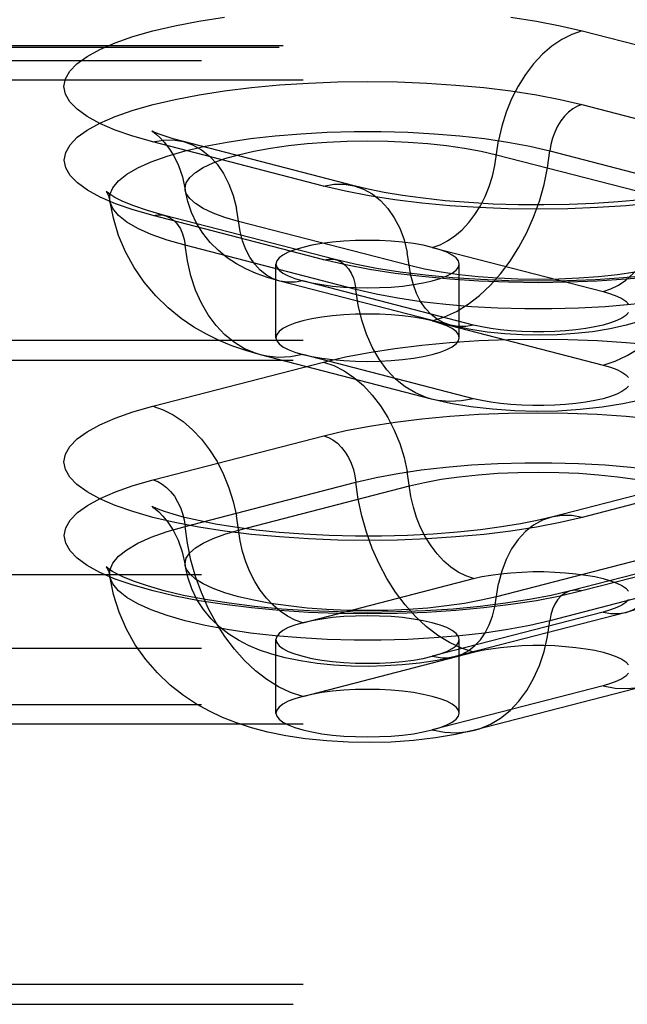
# Model space of a CAD drawing. Header units: inches. Extents: x 0 to 245, y 0 to 158.
# Tile 139 of 159: x 108.837 to 109.666, y 114.193 to 115.537. Entities that reach past the tile are written whole.
import ezdxf

# ---------------------------------------------------------------- set-up
doc = ezdxf.new("R2010")
doc.units = ezdxf.units.IN
doc.header["$LTSCALE"] = 13.466196
doc.header["$MEASUREMENT"] = 0
doc.linetypes.add('HIDDEN', pattern=[0.2, 0.1, -0.1])
doc.layers.add('DEFAULT_2', color=8, linetype='HIDDEN')

msp = doc.modelspace()

# ---------------------------------------------------------------- linework, layer by layer
at = {"layer": 'DEFAULT_2', "color": 8, "linetype": 'HIDDEN'}
for p, q in [((109.6047, 115.5214), (109.8377, 115.4611)), ((111.89, 115.5009), (107.739, 115.5009)), ((111.8845, 115.4987), (107.739, 115.4987)), ((107.739, 115.4811), (111.9175, 115.4811)), ((111.9175, 115.4542), (107.739, 115.4542)), ((109.6044, 115.4208), (109.8374, 115.3605)), ((109.252, 115.3095), (109.0191, 115.3698)), ((109.2939, 115.3099), (109.0609, 115.3702)), ((109.4878, 115.3524), (109.7208, 115.2922)), ((109.5607, 115.3575), (109.7936, 115.2972)), ((109.2524, 115.2091), (109.0194, 115.2694)), ((109.268, 115.2093), (109.0351, 115.2696)), ((109.369, 115.2011), (109.136, 115.2614)), ((109.2961, 115.1685), (109.0632, 115.2288)), ((109.4003, 115.226), (109.6332, 115.1657)), ((109.1869, 115.1027), (109.1869, 115.2031)), ((109.4369, 115.1027), (109.4369, 115.2031)), ((109.4252, 115.1197), (109.1922, 115.18)), ((109.4565, 115.12), (109.2235, 115.1803)), ((109.4003, 115.1256), (109.6332, 115.0653)), ((111.9175, 115.0991), (107.864, 115.0991)), ((109.3991, 115.019), (109.1661, 115.0793)), ((109.4565, 115.0195), (109.2235, 115.0798)), ((107.864, 115.0721), (111.9175, 115.0721)), ((109.0191, 115.0091), (109.252, 115.0694)), ((109.0194, 114.9086), (109.2524, 114.9689)), ((109.7958, 114.9182), (109.5629, 114.8579)), ((109.8377, 114.9179), (109.6047, 114.8576)), ((109.0632, 114.8453), (109.2961, 114.9056)), ((109.136, 114.8402), (109.369, 114.9005)), ((109.7208, 114.8095), (109.4878, 114.7492)), ((109.8217, 114.8176), (109.5888, 114.7573)), ((109.8374, 114.8175), (109.6044, 114.7572)), ((107.739, 114.7798), (111.8845, 114.7798)), ((109.2235, 114.7138), (109.4565, 114.7741)), ((109.7936, 114.7768), (109.5607, 114.7165)), ((109.6332, 114.7283), (109.4003, 114.668)), ((109.6646, 114.728), (109.4316, 114.6678)), ((109.1869, 114.5904), (109.1869, 114.6909)), ((109.4369, 114.5904), (109.4369, 114.6909)), ((107.739, 114.6793), (111.8845, 114.6793)), ((109.2235, 114.6133), (109.4565, 114.6736)), ((109.6332, 114.6279), (109.4003, 114.5676)), ((109.6906, 114.6274), (109.4577, 114.5671)), ((107.739, 114.6021), (111.9175, 114.6021)), ((111.9175, 114.5752), (107.739, 114.5752)), ((111.9175, 114.2201), (107.864, 114.2201)), ((107.864, 114.1932), (111.9175, 114.1932))]:
    msp.add_line(p, q, dxfattribs=at)
for points in [[(109.0191, 115.3698), (108.9919, 115.3776), (108.9679, 115.3859), (108.947, 115.3949), (108.9295, 115.4045), (108.9158, 115.4144), (108.9058, 115.4246), (108.8998, 115.435), (108.8978, 115.4455), (108.8998, 115.456), (108.9057, 115.4664), (108.9156, 115.4766), (108.9293, 115.4866), (108.9467, 115.4961), (108.9675, 115.5051), (108.9918, 115.5136), (109.0191, 115.5214), (109.0492, 115.5284), (109.0819, 115.5347), (109.1168, 115.5401)], [(109.5076, 115.54), (109.5424, 115.5346), (109.5748, 115.5284), (109.6047, 115.5214)], [(109.6047, 115.5214), (109.5907, 115.5166), (109.5769, 115.5096), (109.5634, 115.5005), (109.5505, 115.4894), (109.5385, 115.4764), (109.5273, 115.4618), (109.5173, 115.4458), (109.5084, 115.4285), (109.501, 115.4103), (109.495, 115.3914), (109.4906, 115.372)], [(109.0194, 115.2694), (108.9922, 115.2772), (108.9683, 115.2855), (108.9474, 115.2945), (108.9299, 115.3041), (108.9162, 115.3139), (108.9063, 115.3241), (108.9003, 115.3345), (108.8982, 115.345), (108.9002, 115.3556), (108.9061, 115.366), (108.916, 115.3762), (108.9297, 115.3861), (108.947, 115.3956), (108.9679, 115.4046), (108.9921, 115.413), (109.0194, 115.4208), (109.0495, 115.4279), (109.0821, 115.4342), (109.117, 115.4396), (109.1537, 115.4441), (109.192, 115.4476), (109.2314, 115.4501), (109.2716, 115.4517), (109.3122, 115.4522), (109.3528, 115.4517), (109.393, 115.4501), (109.4324, 115.4475), (109.4706, 115.444), (109.5074, 115.4395), (109.5422, 115.4341), (109.5745, 115.4279), (109.6044, 115.4208)], [(109.6044, 115.4208), (109.5981, 115.4186), (109.5919, 115.4151), (109.586, 115.4106), (109.5805, 115.405), (109.5754, 115.3985), (109.571, 115.3912), (109.5672, 115.3833), (109.5642, 115.375), (109.562, 115.3663), (109.5607, 115.3575)], [(108.9604, 115.2897), (108.9606, 115.2979), (108.9645, 115.3074), (108.9721, 115.3167), (108.9835, 115.3258), (108.9985, 115.3345), (109.0169, 115.3427), (109.0385, 115.3504), (109.0632, 115.3575), (109.0905, 115.3639), (109.1203, 115.3695), (109.1522, 115.3743), (109.1858, 115.3781), (109.2209, 115.3811), (109.2569, 115.3831), (109.2935, 115.3841), (109.3303, 115.3841), (109.3669, 115.3831), (109.403, 115.3811), (109.438, 115.3781), (109.4716, 115.3743), (109.5035, 115.3695), (109.5333, 115.3639), (109.5607, 115.3575)], [(109.0181, 115.3847), (109.0175, 115.3851), (109.0182, 115.3846), (109.0204, 115.3831), (109.024, 115.3802), (109.0287, 115.3759), (109.0345, 115.3697), (109.0409, 115.3614), (109.0477, 115.3507), (109.0541, 115.3376), (109.0595, 115.3221), (109.0633, 115.3045)], [(109.0609, 115.3702), (109.0469, 115.374), (109.0359, 115.3775), (109.0277, 115.3805), (109.022, 115.3829), (109.0187, 115.3844), (109.0181, 115.3847)], [(109.0191, 115.3698), (109.0331, 115.3723), (109.047, 115.3725), (109.0609, 115.3702)], [(109.0609, 115.3702), (109.0733, 115.3658), (109.0854, 115.3592), (109.0965, 115.3503), (109.1066, 115.3395), (109.1154, 115.3268), (109.1228, 115.3124), (109.1288, 115.2966), (109.1332, 115.2795)], [(109.0633, 115.3045), (109.0631, 115.3069), (109.0647, 115.3141), (109.0694, 115.3212), (109.0771, 115.3282), (109.0878, 115.3349), (109.1013, 115.3412), (109.1174, 115.3471), (109.136, 115.3524), (109.1568, 115.3573), (109.1796, 115.3614), (109.204, 115.3649), (109.2297, 115.3677), (109.2566, 115.3697), (109.2841, 115.3709), (109.3119, 115.3713), (109.3398, 115.3709), (109.3673, 115.3697), (109.3941, 115.3677), (109.4198, 115.3649), (109.4443, 115.3614), (109.467, 115.3573), (109.4878, 115.3524)], [(109.4003, 115.226), (109.4108, 115.2296), (109.4212, 115.2348), (109.4312, 115.2416), (109.4408, 115.25), (109.4499, 115.2597), (109.4582, 115.2706), (109.4658, 115.2826), (109.4724, 115.2955), (109.4779, 115.3091), (109.4824, 115.3233), (109.4857, 115.3378), (109.4906, 115.372)], [(109.4003, 115.1256), (109.4168, 115.131), (109.4332, 115.1387), (109.4492, 115.1485), (109.4647, 115.1605), (109.4795, 115.1743), (109.4935, 115.19), (109.5065, 115.2073), (109.5185, 115.2261), (109.5291, 115.2461), (109.5385, 115.2672), (109.5464, 115.2891), (109.5527, 115.3116), (109.5575, 115.3345), (109.5607, 115.3575)], [(109.252, 115.3095), (109.2661, 115.312), (109.2799, 115.3122), (109.2939, 115.3099)], [(109.7032, 115.2863), (109.6649, 115.2827), (109.6254, 115.2802), (109.5852, 115.2786), (109.5446, 115.2781), (109.5039, 115.2786), (109.4637, 115.2802), (109.4243, 115.2828), (109.386, 115.2863), (109.3492, 115.2908), (109.3143, 115.2963), (109.282, 115.3025), (109.252, 115.3095)], [(109.685, 115.2909), (109.6537, 115.288), (109.6209, 115.2858), (109.5869, 115.2844), (109.5523, 115.2838), (109.5177, 115.2841), (109.4833, 115.2851), (109.4499, 115.287), (109.4178, 115.2896), (109.3877, 115.2929), (109.3598, 115.2967), (109.3346, 115.301), (109.3127, 115.3054), (109.2939, 115.3099)], [(109.2939, 115.3099), (109.3062, 115.3055), (109.3183, 115.2989), (109.3295, 115.29), (109.3395, 115.2792), (109.3483, 115.2665), (109.3558, 115.2521), (109.3617, 115.2363), (109.3662, 115.2192)], [(109.6332, 115.1657), (109.6438, 115.1693), (109.6541, 115.1745), (109.6642, 115.1814), (109.6738, 115.1897), (109.6829, 115.1994), (109.6912, 115.2103), (109.6987, 115.2223), (109.7053, 115.2352), (109.7109, 115.2488), (109.7154, 115.263), (109.7187, 115.2775), (109.7236, 115.3117)], [(108.9604, 115.2984), (108.9566, 115.3013), (108.9555, 115.3023), (108.9564, 115.301), (108.9585, 115.2969), (108.9604, 115.2897)], [(109.0351, 115.2696), (109.012, 115.2761), (108.9932, 115.2826), (108.9783, 115.2887), (108.9674, 115.2941), (108.9604, 115.2984)], [(109.136, 115.2614), (109.1174, 115.2668), (109.1013, 115.2727), (109.0878, 115.279), (109.0771, 115.2857), (109.0694, 115.2926), (109.0647, 115.2997), (109.0633, 115.3045)], [(109.1922, 115.18), (109.1754, 115.1849), (109.16, 115.1904), (109.1461, 115.1966), (109.1331, 115.2037), (109.1206, 115.2119), (109.1087, 115.2215), (109.0974, 115.2328), (109.0872, 115.2455), (109.0786, 115.2591), (109.0718, 115.2735), (109.0666, 115.2887), (109.0633, 115.3045)], [(109.6332, 115.0653), (109.6498, 115.0707), (109.6661, 115.0784), (109.6821, 115.0882), (109.6976, 115.1002), (109.7125, 115.114), (109.7265, 115.1297), (109.7395, 115.147), (109.7514, 115.1658), (109.7621, 115.1858), (109.7714, 115.2069), (109.7793, 115.2288), (109.7857, 115.2513), (109.7905, 115.2742), (109.7936, 115.2972)], [(109.1661, 115.0793), (109.1459, 115.0851), (109.1269, 115.0917), (109.1094, 115.099), (109.0923, 115.1074), (109.0752, 115.1172), (109.0579, 115.1289), (109.0402, 115.1433), (109.0231, 115.1599), (109.0074, 115.1784), (108.9936, 115.1986), (108.9819, 115.2198), (108.9724, 115.2422), (108.9652, 115.2656), (108.9604, 115.2897)], [(109.0632, 115.2288), (109.0385, 115.2358), (109.0169, 115.2436), (108.9985, 115.2518), (108.9835, 115.2605), (108.9721, 115.2696), (108.9645, 115.2789), (108.9606, 115.2884), (108.9604, 115.2897)], [(109.1922, 115.18), (109.183, 115.1832), (109.1739, 115.1882), (109.1656, 115.1948), (109.1581, 115.2029), (109.1515, 115.2124), (109.1459, 115.2232), (109.1414, 115.2351), (109.1381, 115.2478), (109.1332, 115.2795)], [(109.0194, 115.2694), (109.0257, 115.2704), (109.0319, 115.2702), (109.0351, 115.2696)], [(109.0351, 115.2696), (109.0378, 115.2687), (109.0433, 115.266), (109.0484, 115.2621), (109.0529, 115.2571), (109.0566, 115.2512), (109.0596, 115.2444), (109.0618, 115.2369), (109.0632, 115.2288)], [(109.7934, 115.2442), (109.7921, 115.2394), (109.7874, 115.2323), (109.7797, 115.2254), (109.769, 115.2187), (109.7555, 115.2124), (109.7394, 115.2065), (109.7208, 115.2011), (109.7, 115.1963), (109.6772, 115.1921), (109.6528, 115.1886), (109.627, 115.1859), (109.6002, 115.1839), (109.5727, 115.1827), (109.5449, 115.1822), (109.517, 115.1827), (109.4895, 115.1839), (109.4627, 115.1859), (109.4369, 115.1886), (109.4125, 115.1921), (109.3898, 115.1963), (109.369, 115.2011)], [(109.7934, 115.2442), (109.7896, 115.2266), (109.7832, 115.2089), (109.7736, 115.1912), (109.7615, 115.1749), (109.7477, 115.1609), (109.7327, 115.1492), (109.7177, 115.14), (109.7018, 115.1323), (109.6842, 115.1255), (109.6648, 115.1197), (109.6427, 115.1148), (109.6188, 115.1109), (109.5948, 115.1083), (109.5705, 115.1068), (109.5467, 115.1062), (109.523, 115.1066), (109.4991, 115.108), (109.475, 115.1104), (109.4502, 115.1142), (109.4252, 115.1197)], [(109.1661, 115.0793), (109.1591, 115.0814), (109.1443, 115.0876), (109.1303, 115.096), (109.1173, 115.1066), (109.1054, 115.1192), (109.0947, 115.1337), (109.0853, 115.1499), (109.0774, 115.1678), (109.0711, 115.187), (109.0663, 115.2074), (109.0632, 115.2288)], [(109.3119, 115.2355), (109.2956, 115.2352), (109.2796, 115.2344), (109.2641, 115.233), (109.2494, 115.2312), (109.2358, 115.2288), (109.2235, 115.226), (109.2127, 115.2228), (109.2037, 115.2193), (109.1964, 115.2155), (109.1912, 115.2115), (109.188, 115.2074), (109.1869, 115.2031)], [(109.8964, 115.2294), (109.8962, 115.2281), (109.8923, 115.2186), (109.8847, 115.2093), (109.8733, 115.2002), (109.8583, 115.1915), (109.8399, 115.1833), (109.8182, 115.1756), (109.7936, 115.1685), (109.7662, 115.1621), (109.7365, 115.1565), (109.7046, 115.1517), (109.6709, 115.1479), (109.6359, 115.1449), (109.5999, 115.1429), (109.5633, 115.1419), (109.5265, 115.1419), (109.4898, 115.1429), (109.4538, 115.1449), (109.4188, 115.1479), (109.3852, 115.1517), (109.3533, 115.1565), (109.3235, 115.1621), (109.2961, 115.1685)], [(109.4003, 115.226), (109.388, 115.2288), (109.3744, 115.2312), (109.3597, 115.233), (109.3443, 115.2344), (109.3282, 115.2352), (109.3119, 115.2355)], [(109.8964, 115.2294), (109.891, 115.2031), (109.8823, 115.1765), (109.87, 115.15), (109.8542, 115.1247), (109.8351, 115.1011), (109.814, 115.0807), (109.7931, 115.0645), (109.7722, 115.0513), (109.752, 115.0408), (109.7315, 115.0321), (109.7098, 115.0245), (109.6864, 115.0179), (109.6602, 115.0123), (109.6319, 115.0078), (109.602, 115.0046), (109.5714, 115.0027), (109.5422, 115.0022), (109.513, 115.0029), (109.4825, 115.005), (109.4527, 115.0085), (109.4251, 115.0131), (109.3991, 115.019)], [(109.4369, 115.2031), (109.4358, 115.2074), (109.4326, 115.2115), (109.4274, 115.2155), (109.4202, 115.2193), (109.4112, 115.2228), (109.4003, 115.226)], [(109.4252, 115.1197), (109.4159, 115.1229), (109.4069, 115.1279), (109.3985, 115.1345), (109.391, 115.1426), (109.3844, 115.1521), (109.3788, 115.1629), (109.3744, 115.1748), (109.3711, 115.1876), (109.3662, 115.2192)], [(109.1869, 115.2031), (109.188, 115.1989), (109.1912, 115.1948), (109.1964, 115.1908), (109.2037, 115.187), (109.2127, 115.1834), (109.2235, 115.1803)], [(109.2524, 115.2091), (109.2587, 115.2101), (109.2648, 115.2099), (109.268, 115.2093)], [(109.703, 115.1859), (109.6648, 115.1824), (109.6253, 115.1798), (109.5851, 115.1783), (109.5446, 115.1778), (109.504, 115.1783), (109.4638, 115.1798), (109.4244, 115.1824), (109.3862, 115.186), (109.3494, 115.1905), (109.3146, 115.1959), (109.2823, 115.2021), (109.2524, 115.2091)], [(109.6977, 115.1878), (109.661, 115.1844), (109.6229, 115.1819), (109.5839, 115.1804), (109.5444, 115.1799), (109.5048, 115.1804), (109.4658, 115.182), (109.4277, 115.1845), (109.3911, 115.1879), (109.3563, 115.1922), (109.324, 115.1973), (109.2945, 115.203), (109.268, 115.2093)], [(109.268, 115.2093), (109.2708, 115.2084), (109.2763, 115.2057), (109.2813, 115.2018), (109.2858, 115.1969), (109.2896, 115.1909), (109.2926, 115.1841), (109.2948, 115.1766), (109.2961, 115.1685)], [(109.3119, 115.1708), (109.3284, 115.1711), (109.3443, 115.1719), (109.3597, 115.1732), (109.3744, 115.1751), (109.388, 115.1775), (109.4003, 115.1803), (109.4111, 115.1834), (109.4202, 115.187), (109.4274, 115.1908), (109.4326, 115.1948), (109.4358, 115.1989), (109.4369, 115.2031)], [(109.2235, 115.1803), (109.213, 115.1784), (109.2027, 115.1783), (109.1922, 115.18)], [(109.2235, 115.1803), (109.2359, 115.1774), (109.2494, 115.1751), (109.2641, 115.1732), (109.2796, 115.1719), (109.2955, 115.1711), (109.3119, 115.1708)], [(109.3991, 115.019), (109.3921, 115.0211), (109.3773, 115.0273), (109.3633, 115.0357), (109.3502, 115.0463), (109.3383, 115.0589), (109.3276, 115.0734), (109.3183, 115.0896), (109.3104, 115.1075), (109.304, 115.1267), (109.2992, 115.1471), (109.2961, 115.1685)], [(109.6332, 115.1657), (109.6433, 115.1628), (109.6518, 115.1596), (109.6588, 115.1562), (109.6642, 115.1525), (109.6678, 115.1487)], [(109.3119, 115.135), (109.2956, 115.1348), (109.2796, 115.1339), (109.2641, 115.1326), (109.2494, 115.1307), (109.2358, 115.1283), (109.2235, 115.1256), (109.2127, 115.1224), (109.2037, 115.1189), (109.1964, 115.1151), (109.1912, 115.1111), (109.188, 115.1069), (109.1869, 115.1027)], [(109.4003, 115.1256), (109.388, 115.1283), (109.3744, 115.1307), (109.3597, 115.1326), (109.3443, 115.1339), (109.3282, 115.1348), (109.3119, 115.135)], [(109.6678, 115.137), (109.6642, 115.1332), (109.6589, 115.1296), (109.6518, 115.1261), (109.6433, 115.1229), (109.6332, 115.12), (109.6219, 115.1174), (109.6095, 115.1152), (109.5961, 115.1133), (109.582, 115.112), (109.5673, 115.111), (109.5523, 115.1106), (109.5372, 115.1106), (109.5222, 115.111), (109.5076, 115.112), (109.4934, 115.1134), (109.4801, 115.1152), (109.4678, 115.1174), (109.4565, 115.12)], [(109.4369, 115.1027), (109.4358, 115.1069), (109.4326, 115.1111), (109.4274, 115.1151), (109.4202, 115.1189), (109.4112, 115.1223), (109.4003, 115.1256)], [(109.4565, 115.12), (109.446, 115.1181), (109.4356, 115.118), (109.4252, 115.1197)], [(109.1869, 115.1027), (109.188, 115.0985), (109.1912, 115.0943), (109.1964, 115.0903), (109.2037, 115.0865), (109.2127, 115.083), (109.2235, 115.0798)], [(109.252, 115.0694), (109.282, 115.0765), (109.3143, 115.0827), (109.3492, 115.0881), (109.386, 115.0926), (109.4243, 115.0962), (109.4637, 115.0987), (109.5039, 115.1003), (109.5446, 115.1008), (109.5852, 115.1003), (109.6254, 115.0988), (109.6649, 115.0962), (109.7032, 115.0927)], [(109.3119, 115.0703), (109.3284, 115.0706), (109.3443, 115.0714), (109.3597, 115.0728), (109.3744, 115.0747), (109.388, 115.077), (109.4003, 115.0798), (109.4111, 115.083), (109.4202, 115.0865), (109.4274, 115.0903), (109.4326, 115.0943), (109.4358, 115.0985), (109.4369, 115.1027)], [(109.2235, 115.0798), (109.207, 115.0767), (109.1906, 115.0759), (109.1746, 115.0775), (109.1661, 115.0793)], [(109.2235, 115.0798), (109.2359, 115.077), (109.2494, 115.0747), (109.2641, 115.0728), (109.2796, 115.0714), (109.2955, 115.0706), (109.3119, 115.0703)], [(109.252, 115.0694), (109.2661, 115.0647), (109.2799, 115.0577), (109.2934, 115.0485), (109.3062, 115.0374), (109.3183, 115.0245), (109.3295, 115.0099), (109.3395, 114.9939), (109.3483, 114.9766), (109.3558, 114.9584), (109.3617, 114.9394), (109.3662, 114.9201)], [(109.6332, 115.0653), (109.6433, 115.0623), (109.6518, 115.0592), (109.6588, 115.0557), (109.6642, 115.052), (109.6678, 115.0482)], [(109.6678, 115.0366), (109.6642, 115.0328), (109.6589, 115.0291), (109.6518, 115.0257), (109.6433, 115.0224), (109.6332, 115.0195), (109.6219, 115.0169), (109.6095, 115.0147), (109.5961, 115.0129), (109.582, 115.0115), (109.5673, 115.0106), (109.5523, 115.0101), (109.5372, 115.0101), (109.5222, 115.0106), (109.5076, 115.0115), (109.4934, 115.0129), (109.4801, 115.0147), (109.4678, 115.0169), (109.4565, 115.0195)], [(109.4565, 115.0195), (109.4399, 115.0164), (109.4236, 115.0156), (109.4076, 115.0172), (109.3991, 115.019)], [(109.6047, 114.8576), (109.5747, 114.8505), (109.5424, 114.8443), (109.5076, 114.8389), (109.4708, 114.8344), (109.4325, 114.8308), (109.3931, 114.8283), (109.3528, 114.8267), (109.3122, 114.8262), (109.2716, 114.8267), (109.2313, 114.8282), (109.1919, 114.8308), (109.1536, 114.8343), (109.1168, 114.8388), (109.0819, 114.8442), (109.0492, 114.8505), (109.0191, 114.8576), (108.9918, 114.8654), (108.9675, 114.8738), (108.9467, 114.8829), (108.9293, 114.8924), (108.9156, 114.9023), (108.9057, 114.9125), (108.8998, 114.9229), (108.8978, 114.9334), (108.8998, 114.9439), (108.9058, 114.9544), (108.9158, 114.9646), (108.9295, 114.9745), (108.947, 114.984), (108.9679, 114.993), (108.9919, 115.0014), (109.0191, 115.0091)], [(109.0191, 115.0091), (109.0331, 115.0044), (109.047, 114.9974), (109.0604, 114.9882), (109.0733, 114.9771), (109.0854, 114.9642), (109.0965, 114.9496), (109.1066, 114.9336), (109.1154, 114.9163), (109.1228, 114.8981), (109.1288, 114.8791), (109.1332, 114.8598)], [(109.2524, 114.9689), (109.2823, 114.9759), (109.3146, 114.9821), (109.3494, 114.9875), (109.3862, 114.9921), (109.4244, 114.9956), (109.4638, 114.9982), (109.504, 114.9997), (109.5446, 115.0003), (109.5851, 114.9997), (109.6253, 114.9982), (109.6648, 114.9957), (109.703, 114.9921)], [(109.2524, 114.9689), (109.2587, 114.9666), (109.2648, 114.9632), (109.2708, 114.9587), (109.2763, 114.9531), (109.2813, 114.9466), (109.2858, 114.9393), (109.2896, 114.9314), (109.2926, 114.923), (109.2948, 114.9144), (109.2961, 114.9056)], [(109.2961, 114.9056), (109.3235, 114.912), (109.3533, 114.9176), (109.3852, 114.9223), (109.4188, 114.9262), (109.4538, 114.9291), (109.4898, 114.9311), (109.5265, 114.9321), (109.5633, 114.9321), (109.5999, 114.9311), (109.6359, 114.9291), (109.6709, 114.9262), (109.7046, 114.9223), (109.7365, 114.9176), (109.7662, 114.912), (109.7936, 114.9056), (109.8182, 114.8985), (109.8399, 114.8908), (109.8583, 114.8825), (109.8733, 114.8738), (109.8847, 114.8648), (109.8923, 114.8554), (109.8962, 114.846), (109.8964, 114.8378)], [(109.4565, 114.7741), (109.446, 114.7776), (109.4356, 114.7829), (109.4255, 114.7897), (109.4159, 114.798), (109.4069, 114.8077), (109.3985, 114.8186), (109.391, 114.8306), (109.3844, 114.8436), (109.3788, 114.8572), (109.3744, 114.8714), (109.3711, 114.8859), (109.3662, 114.9201)], [(109.369, 114.9005), (109.3898, 114.9053), (109.4125, 114.9095), (109.4369, 114.913), (109.4627, 114.9158), (109.4895, 114.9178), (109.517, 114.919), (109.5449, 114.9194), (109.5727, 114.919), (109.6002, 114.9178), (109.627, 114.9158), (109.6528, 114.913), (109.6772, 114.9095), (109.7, 114.9053), (109.7208, 114.9005), (109.7394, 114.8951), (109.7555, 114.8892), (109.769, 114.8829), (109.7797, 114.8762), (109.7874, 114.8693), (109.7921, 114.8622), (109.7936, 114.855), (109.7934, 114.8525)], [(109.6044, 114.7572), (109.5745, 114.7502), (109.5422, 114.7439), (109.5074, 114.7385), (109.4706, 114.734), (109.4324, 114.7305), (109.393, 114.7279), (109.3528, 114.7264), (109.3122, 114.7258), (109.2716, 114.7263), (109.2314, 114.7279), (109.192, 114.7304), (109.1537, 114.734), (109.117, 114.7385), (109.0821, 114.7439), (109.0495, 114.7501), (109.0194, 114.7572), (108.9921, 114.765), (108.9679, 114.7734), (108.947, 114.7825), (108.9297, 114.792), (108.916, 114.8019), (108.9061, 114.8121), (108.9002, 114.8225), (108.8982, 114.833), (108.9003, 114.8435), (108.9063, 114.8539), (108.9162, 114.8641), (108.9299, 114.874), (108.9474, 114.8835), (108.9683, 114.8925), (108.9922, 114.9009), (109.0194, 114.9086)], [(109.0194, 114.9086), (109.0257, 114.9064), (109.0319, 114.9029), (109.0378, 114.8984), (109.0433, 114.8928), (109.0484, 114.8863), (109.0529, 114.879), (109.0566, 114.8711), (109.0596, 114.8627), (109.0618, 114.8541), (109.0632, 114.8453)], [(109.4565, 114.6736), (109.4399, 114.679), (109.4236, 114.6867), (109.4076, 114.6966), (109.3921, 114.7085), (109.3773, 114.7224), (109.3633, 114.7381), (109.3502, 114.7554), (109.3383, 114.7742), (109.3276, 114.7942), (109.3183, 114.8153), (109.3104, 114.8372), (109.304, 114.8597), (109.2992, 114.8826), (109.2961, 114.9056)], [(109.0223, 114.8705), (109.021, 114.8711), (109.0181, 114.8725), (109.0176, 114.8728), (109.0192, 114.8717), (109.0224, 114.8693), (109.0271, 114.8652), (109.0329, 114.8592), (109.0396, 114.851), (109.0467, 114.8401), (109.0535, 114.8267), (109.0593, 114.8107), (109.0633, 114.7922)], [(109.5629, 114.8579), (109.5435, 114.8533), (109.5208, 114.8488), (109.4948, 114.8445), (109.4658, 114.8406), (109.4345, 114.8373), (109.4013, 114.8347), (109.3666, 114.8329), (109.3311, 114.832), (109.2953, 114.832), (109.2597, 114.8328), (109.2249, 114.8345), (109.1915, 114.8371), (109.1599, 114.8403), (109.1307, 114.8442), (109.1044, 114.8485), (109.0815, 114.8531), (109.0624, 114.8575), (109.047, 114.8618), (109.0352, 114.8656), (109.0265, 114.8688), (109.0223, 114.8705)], [(109.2235, 114.7138), (109.213, 114.7174), (109.2027, 114.7226), (109.1926, 114.7294), (109.183, 114.7377), (109.1739, 114.7474), (109.1656, 114.7583), (109.1581, 114.7703), (109.1515, 114.7833), (109.1459, 114.7969), (109.1414, 114.8111), (109.1381, 114.8256), (109.1332, 114.8598)], [(109.5629, 114.8579), (109.5505, 114.8536), (109.5385, 114.8469), (109.5273, 114.8381), (109.5173, 114.8273), (109.5084, 114.8146), (109.501, 114.8002), (109.495, 114.7844), (109.4906, 114.7673)], [(109.6047, 114.8576), (109.5907, 114.8601), (109.5769, 114.8602), (109.5629, 114.8579)], [(109.7934, 114.8525), (109.7902, 114.837), (109.7851, 114.8218), (109.7782, 114.8072), (109.7695, 114.7934), (109.7591, 114.7805), (109.7475, 114.7691), (109.7355, 114.7595), (109.7231, 114.7514), (109.7101, 114.7444), (109.6963, 114.7383), (109.6812, 114.7329), (109.6646, 114.728)], [(108.9604, 114.7775), (108.9606, 114.7857), (108.9645, 114.7952), (108.9721, 114.8045), (108.9835, 114.8135), (108.9985, 114.8222), (109.0169, 114.8305), (109.0385, 114.8382), (109.0632, 114.8453)], [(109.0633, 114.7922), (109.0631, 114.7947), (109.0647, 114.8019), (109.0694, 114.809), (109.0771, 114.816), (109.0878, 114.8226), (109.1013, 114.8289), (109.1174, 114.8348), (109.136, 114.8402)], [(109.2235, 114.6133), (109.207, 114.6188), (109.1906, 114.6264), (109.1746, 114.6363), (109.1591, 114.6482), (109.1443, 114.6621), (109.1303, 114.6778), (109.1173, 114.6951), (109.1054, 114.7139), (109.0947, 114.7339), (109.0853, 114.755), (109.0774, 114.7769), (109.0711, 114.7994), (109.0663, 114.8223), (109.0632, 114.8453)], [(109.6646, 114.728), (109.6738, 114.7313), (109.6829, 114.7363), (109.6912, 114.7429), (109.6987, 114.751), (109.7053, 114.7605), (109.7109, 114.7713), (109.7154, 114.7831), (109.7187, 114.7959), (109.7236, 114.8276)], [(108.9639, 114.7839), (108.9603, 114.7862), (108.9566, 114.789), (108.9555, 114.7901), (108.9564, 114.7888), (108.9585, 114.7847), (108.9604, 114.7775)], [(109.5888, 114.7573), (109.5623, 114.7511), (109.5327, 114.7454), (109.5003, 114.7403), (109.4655, 114.736), (109.4287, 114.7325), (109.3905, 114.73), (109.3514, 114.7285), (109.3117, 114.728), (109.2721, 114.7285), (109.2329, 114.73), (109.1947, 114.7325), (109.1579, 114.736), (109.1231, 114.7403), (109.0906, 114.7455), (109.061, 114.7512), (109.0346, 114.7574), (109.0118, 114.764), (108.9929, 114.7704), (108.9781, 114.7765), (108.9673, 114.7819), (108.9639, 114.7839)], [(109.4878, 114.7492), (109.467, 114.7444), (109.4443, 114.7402), (109.4198, 114.7367), (109.3941, 114.7339), (109.3673, 114.7319), (109.3398, 114.7307), (109.3119, 114.7303), (109.2841, 114.7307), (109.2566, 114.7319), (109.2297, 114.7339), (109.204, 114.7367), (109.1796, 114.7402), (109.1568, 114.7444), (109.136, 114.7492), (109.1174, 114.7545), (109.1013, 114.7604), (109.0878, 114.7668), (109.0771, 114.7734), (109.0694, 114.7804), (109.0647, 114.7875), (109.0633, 114.7922)], [(109.4316, 114.6678), (109.4071, 114.6624), (109.3827, 114.6586), (109.3591, 114.6562), (109.3358, 114.6548), (109.3127, 114.6543), (109.2896, 114.6547), (109.266, 114.6561), (109.243, 114.6584), (109.2205, 114.6617), (109.1997, 114.6659), (109.1813, 114.6708), (109.1647, 114.6764), (109.1497, 114.6827), (109.1358, 114.6899), (109.1229, 114.6981), (109.1106, 114.7077), (109.0987, 114.7191), (109.0881, 114.7319), (109.0793, 114.7456), (109.0722, 114.7603), (109.0668, 114.7759), (109.0633, 114.7922)], [(109.4565, 114.7741), (109.4678, 114.7767), (109.4801, 114.7789), (109.4934, 114.7807), (109.5076, 114.7821), (109.5222, 114.783), (109.5372, 114.7835), (109.5523, 114.7835), (109.5673, 114.783), (109.582, 114.7821), (109.5961, 114.7807), (109.6095, 114.7789), (109.6219, 114.7767), (109.6332, 114.7741), (109.6433, 114.7711), (109.6518, 114.7679), (109.6589, 114.7645), (109.6642, 114.7608), (109.6678, 114.757)], [(109.5607, 114.7165), (109.5333, 114.7102), (109.5035, 114.7046), (109.4716, 114.6998), (109.438, 114.6959), (109.403, 114.693), (109.3669, 114.691), (109.3303, 114.69), (109.2935, 114.69), (109.2569, 114.691), (109.2209, 114.693), (109.1858, 114.6959), (109.1522, 114.6998), (109.1203, 114.7046), (109.0905, 114.7102), (109.0632, 114.7165), (109.0385, 114.7236), (109.0169, 114.7313), (108.9985, 114.7396), (108.9835, 114.7483), (108.9721, 114.7573), (108.9645, 114.7667), (108.9606, 114.7761), (108.9604, 114.7775)], [(109.4577, 114.5671), (109.4318, 114.5612), (109.4045, 114.5566), (109.3747, 114.5531), (109.3442, 114.551), (109.3151, 114.5503), (109.2861, 114.5508), (109.2562, 114.5525), (109.2272, 114.5555), (109.2005, 114.5596), (109.1758, 114.5647), (109.1535, 114.5705), (109.133, 114.5772), (109.1142, 114.5847), (109.0962, 114.5931), (109.0786, 114.6029), (109.061, 114.6145), (109.0428, 114.6288), (109.0253, 114.6453), (109.0094, 114.6636), (108.9952, 114.6837), (108.9831, 114.7052), (108.9731, 114.7281), (108.9655, 114.7523), (108.9604, 114.7775)], [(109.4316, 114.6678), (109.4408, 114.671), (109.4499, 114.676), (109.4582, 114.6826), (109.4658, 114.6907), (109.4724, 114.7002), (109.4779, 114.711), (109.4824, 114.7228), (109.4857, 114.7356), (109.4906, 114.7673)], [(109.5888, 114.7573), (109.586, 114.7565), (109.5805, 114.7538), (109.5754, 114.7499), (109.571, 114.7449), (109.5672, 114.739), (109.5642, 114.7322), (109.562, 114.7246), (109.5607, 114.7165)], [(109.6044, 114.7572), (109.5981, 114.7582), (109.5919, 114.758), (109.5888, 114.7573)], [(109.6678, 114.7453), (109.6642, 114.7415), (109.6588, 114.7379), (109.6518, 114.7344), (109.6433, 114.7312), (109.6332, 114.7283)], [(109.6332, 114.7283), (109.6438, 114.7265), (109.6541, 114.7263), (109.6646, 114.728)], [(109.3119, 114.7233), (109.2955, 114.723), (109.2796, 114.7222), (109.2641, 114.7208), (109.2494, 114.7189), (109.2359, 114.7166), (109.2235, 114.7138)], [(109.4369, 114.6909), (109.4358, 114.6951), (109.4326, 114.6993), (109.4274, 114.7033), (109.4202, 114.7071), (109.4111, 114.7106), (109.4003, 114.7138), (109.388, 114.7166), (109.3744, 114.7189), (109.3597, 114.7208), (109.3443, 114.7222), (109.3284, 114.723), (109.3119, 114.7233)], [(109.4577, 114.5671), (109.4647, 114.5691), (109.4795, 114.5753), (109.4935, 114.5838), (109.5065, 114.5943), (109.5185, 114.6069), (109.5291, 114.6214), (109.5385, 114.6377), (109.5464, 114.6555), (109.5527, 114.6747), (109.5575, 114.6951), (109.5607, 114.7165)], [(109.2235, 114.7138), (109.2127, 114.7106), (109.2037, 114.7071), (109.1964, 114.7033), (109.1912, 114.6993), (109.188, 114.6951), (109.1869, 114.6909)], [(109.1869, 114.6909), (109.188, 114.6867), (109.1912, 114.6825), (109.1964, 114.6785), (109.2037, 114.6747), (109.2127, 114.6712), (109.2235, 114.668), (109.2358, 114.6652), (109.2494, 114.6629), (109.2641, 114.661), (109.2796, 114.6597), (109.2956, 114.6588), (109.3119, 114.6586)], [(109.4003, 114.668), (109.4112, 114.6712), (109.4202, 114.6747), (109.4274, 114.6785), (109.4326, 114.6825), (109.4358, 114.6867), (109.4369, 114.6909)], [(109.4565, 114.6736), (109.4678, 114.6762), (109.4801, 114.6784), (109.4934, 114.6802), (109.5076, 114.6816), (109.5222, 114.6826), (109.5372, 114.683), (109.5523, 114.683), (109.5673, 114.6826), (109.582, 114.6816), (109.5961, 114.6802), (109.6095, 114.6784), (109.6219, 114.6762), (109.6332, 114.6736), (109.6433, 114.6707), (109.6518, 114.6675), (109.6589, 114.664), (109.6642, 114.6603), (109.6678, 114.6566)], [(109.3119, 114.6586), (109.3282, 114.6588), (109.3443, 114.6597), (109.3597, 114.661), (109.3744, 114.6629), (109.388, 114.6652), (109.4003, 114.668)], [(109.4003, 114.668), (109.4108, 114.6662), (109.4212, 114.666), (109.4316, 114.6678)], [(109.6678, 114.6449), (109.6642, 114.6411), (109.6588, 114.6374), (109.6518, 114.634), (109.6433, 114.6308), (109.6332, 114.6279)], [(109.3119, 114.6228), (109.2955, 114.6225), (109.2796, 114.6217), (109.2641, 114.6203), (109.2494, 114.6185), (109.2359, 114.6161), (109.2235, 114.6133)], [(109.4369, 114.5904), (109.4358, 114.5947), (109.4326, 114.5988), (109.4274, 114.6028), (109.4202, 114.6066), (109.4111, 114.6101), (109.4003, 114.6133), (109.388, 114.6161), (109.3744, 114.6185), (109.3597, 114.6203), (109.3443, 114.6217), (109.3284, 114.6225), (109.3119, 114.6228)], [(109.6332, 114.6279), (109.6498, 114.6247), (109.6661, 114.624), (109.6821, 114.6255), (109.6906, 114.6274)], [(109.2235, 114.6133), (109.2127, 114.6101), (109.2037, 114.6066), (109.1964, 114.6028), (109.1912, 114.5988), (109.188, 114.5947), (109.1869, 114.5904)], [(109.1869, 114.5904), (109.188, 114.5862), (109.1912, 114.5821), (109.1964, 114.5781), (109.2037, 114.5743), (109.2127, 114.5708), (109.2235, 114.5676), (109.2358, 114.5648), (109.2494, 114.5624), (109.2641, 114.5606), (109.2796, 114.5592), (109.2956, 114.5584), (109.3119, 114.5581)], [(109.4003, 114.5676), (109.4112, 114.5708), (109.4202, 114.5743), (109.4274, 114.5781), (109.4326, 114.5821), (109.4358, 114.5862), (109.4369, 114.5904)], [(109.3119, 114.5581), (109.3282, 114.5584), (109.3443, 114.5592), (109.3597, 114.5606), (109.3744, 114.5624), (109.388, 114.5648), (109.4003, 114.5676)], [(109.4003, 114.5676), (109.4168, 114.5644), (109.4332, 114.5637), (109.4492, 114.5652), (109.4577, 114.5671)]]:
    msp.add_lwpolyline(points, dxfattribs=at)

doc.saveas('drawing.dxf')
